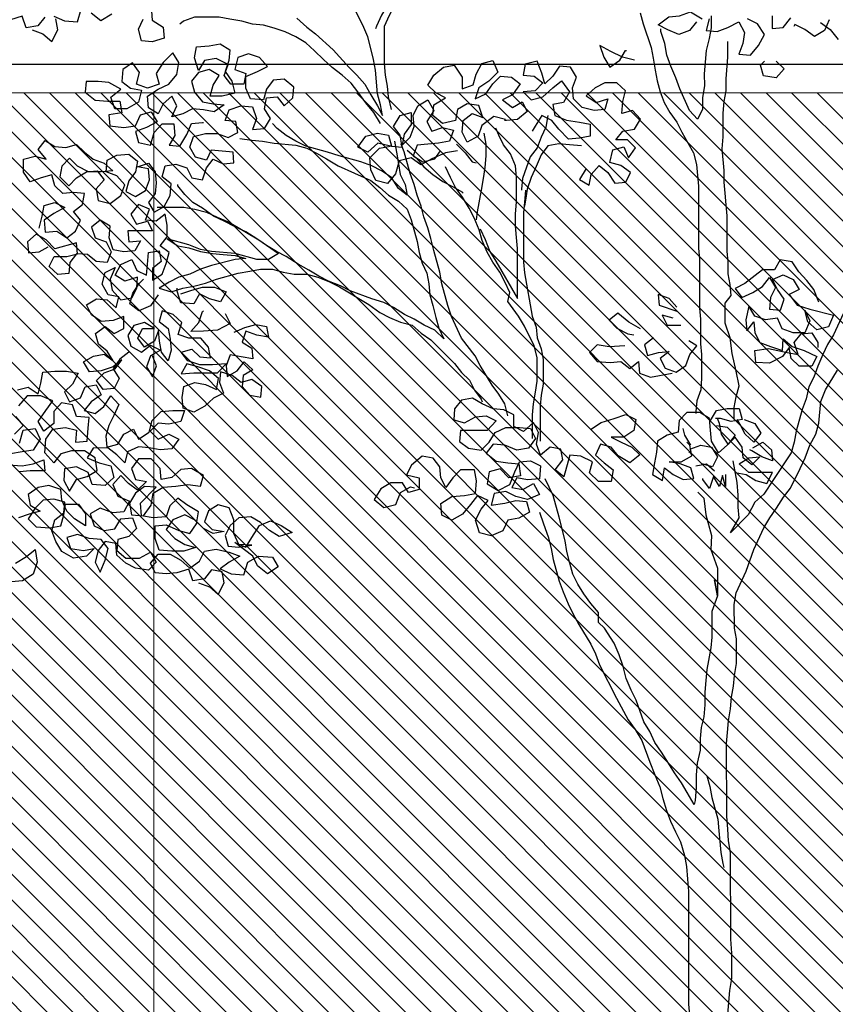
# Model space of a CAD drawing. Header units: centimetres. Extents: x 100159 to 737697, y -50084 to 234864.
# Tile 40 of 165: x 403043 to 403186, y -20951 to -20779. Entities that reach past the tile are written whole.
import ezdxf

# ---------------------------------------------------------------- set-up
doc = ezdxf.new("R2010")
doc.units = ezdxf.units.CM
doc.layers.get('0').update_dxf_attribs({"lineweight": 5})
for name, color, linetype, lineweight in [('DDL- MENUISERIE EXT', 251, 'Continuous', 5), ('DDL- MENUISERIES EXT', 8, 'Continuous', 5), ('DDL-HACHURES', 252, 'Continuous', 13)]:
    doc.layers.add(name, color=color, linetype=linetype, lineweight=lineweight)
doc.layers.add('DDL- PAYSAGE', color=63, linetype='Continuous')
doc.layers.add('DDL-TRAIT-FIN', color=8, linetype='Continuous')

# ---------------------------------------------------------------- blocks, each defined once
blk = doc.blocks.new('fenetre self')
at = {"layer": 'DDL- MENUISERIE EXT'}
blk.add_line((486.76, 308.06), (486.76, 5), dxfattribs=at)
for points in [[(0, 313.06), (649.01, 313.06), (649.01, 0), (0, 0)], [(5, 308.06), (644.01, 308.06), (644.01, 5), (5, 5)]]:
    blk.add_lwpolyline(points, close=True, dxfattribs=at)
blk = doc.blocks.new('A$C640D435A')
for points in [[(3243.8, 3862.3), (3241.8, 3833.4), (3219.1, 3819), (3217, 3796.4), (3241.7, 3788.1), (3264.4, 3790.2), (3270.6, 3814.9), (3260.3, 3835.5)], [(3493.1, 3813.5), (3470.4, 3805.3), (3451.9, 3788.9), (3439.5, 3813.6), (3443.7, 3836.2)], [(3466.3, 3840.3), (3480.7, 3821.8), (3505.4, 3817.6), (3513.7, 3842.3), (3538.4, 3834.1), (3561, 3832), (3583.7, 3834), (3594, 3854.6)], [(3447.8, 3842.4), (3425.1, 3832.1), (3398.3, 3830.1), (3390.1, 3856.9)], [(3326.3, 3846.6), (3348.9, 3832.2), (3369.5, 3848.7)], [(2076.2, 3836.6), (2082.3, 3811.8), (2059.7, 3809.8), (2037, 3818.1), (2014.4, 3830.4), (2002, 3807.8), (2006.1, 3785.1), (2014.3, 3762.5), (1989.6, 3760.4), (1973.1, 3781), (1960.8, 3803.7), (1975.2, 3826.3), (1995.9, 3836.6)], [(1944.4, 3842.8), (1944.3, 3816.1), (1921.7, 3818.2), (1905.2, 3838.8)], [(1824.9, 3834.7), (1835.2, 3812.1), (1855.8, 3799.7), (1876.4, 3814.1), (1897, 3824.4), (1899, 3820.2)], [(2708.5, 3971.9), (2712.6, 3926.6), (2718.7, 3903.9), (2733.1, 3885.4), (2749.6, 3864.8), (2761.9, 3844.2), (2772.2, 3821.5), (2774.3, 3815.3)], [(2939, 3837.8), (2918.4, 3819.3), (2899.9, 3804.9), (2862.8, 3772), (2829.8, 3735), (2813.3, 3718.5), (2796.8, 3700), (2784.4, 3677.3), (2770, 3654.7), (2759.7, 3634.1), (2763.8, 3656.8), (2770, 3679.4), (2774.2, 3728.8), (2778.3, 3751.5), (2784.5, 3774.1), (2790.7, 3798.8), (2801, 3823.5), (2821.7, 3864.7)], [(2220.3, 3848.8), (2214.1, 3826.1), (2197.6, 3776.7), (2193.5, 3754.1), (2189.3, 3729.4), (2185.2, 3706.7), (2179, 3684.1), (2170.7, 3661.4), (2158.4, 3640.8), (2143.9, 3620.3), (2133.6, 3599.7), (2121.2, 3577), (2108.9, 3556.4), (2102.7, 3531.7), (2098.5, 3486.4), (2098.4, 3356.7), (2096.3, 3334), (2096.2, 3231.1), (2094.1, 3208.4), (2094.1, 3156.9), (2092, 3134.3), (2092, 3084.9), (2094, 3060.2), (2102.2, 3037.5), (2104.2, 3014.8), (2104.2, 3010.7)], [(2741.2, 3646.5), (2747.4, 3673.2), (2749.4, 3695.9), (2753.6, 3718.5), (2755.7, 3743.3), (2755.7, 3821.5), (2745.5, 3844.2), (2733.1, 3866.8), (2718.7, 3895.7)], [(2072.1, 3842.7), (2072, 3818), (2076.1, 3795.4), (2082.3, 3770.6), (2086.4, 3721.2), (2086.3, 3696.5), (2090.4, 3671.8), (2090.4, 3647.1), (2100.7, 3626.5), (2117.2, 3645), (2137.8, 3690.3), (2146.1, 3712.9), (2156.4, 3737.6), (2164.6, 3760.3), (2168.8, 3785), (2177.1, 3809.7), (2177.1, 3815.9)], [(2102.9, 3830.3), (2117.3, 3811.8), (2140, 3803.5), (2162.6, 3813.8), (2183.2, 3824.1), (2160.6, 3840.6), (2138, 3842.7), (2115.3, 3850.9), (2094.7, 3838.6), (2090.6, 3836.5)], [(2763.8, 3617.6), (2778.2, 3640.3), (2794.7, 3660.8), (2811.2, 3683.5), (2825.7, 3702), (2844.2, 3718.5), (2864.8, 3734.9), (2883.4, 3751.4), (2901.9, 3769.9), (2920.5, 3786.4), (2941.1, 3798.7), (2963.7, 3809), (2986.4, 3817.2), (3009, 3823.3), (3031.7, 3825.4), (3054.4, 3831.5), (3079.1, 3835.6), (3101.7, 3839.7), (3153.2, 3839.7), (3175.9, 3831.4), (3184.1, 3825.2)], [(1843.5, 3828.5), (1822.8, 3814.1), (1806.4, 3793.6)], [(1795.5, 3221.1), (1816.1, 3175.7), (1828.4, 3155.1), (1838.7, 3134.5), (1849, 3109.8), (1857.2, 3087.1), (1867.5, 3066.5), (1873.6, 3041.8), (1881.8, 3019.2), (1894.2, 2973.8), (1898.3, 2951.2), (1904.4, 2928.5), (1941.4, 2872.9), (1941.4, 2872.9), (1962, 2842), (1980.5, 2825.5), (1994.9, 2798.7), (2031.9, 2761.6), (2013.4, 2792.5), (2015.5, 2815.2), (2015.5, 2839.9), (2017.6, 2866.6), (2025.9, 2911.9)], [(2023.9, 2998.4), (2023.9, 3023.2), (2019.8, 3045.8), (2013.7, 3068.5), (2019.9, 3099.4), (2028.2, 3136.4), (2032.3, 3169.4), (2042.6, 3200.2), (2042.7, 3241.4), (2030.3, 3257.9), (2032.4, 3280.6), (2036.6, 3303.2), (2036.6, 3327.9), (2038.7, 3350.6), (2038.7, 3424.7), (2040.8, 3447.4), (2042.9, 3472.1), (2045, 3494.7), (2045, 3519.4), (2049.1, 3564.7), (2047.1, 3589.5), (2047.2, 3638.9), (2045.1, 3663.6), (2041, 3686.2), (2041, 3711), (2037, 3756.3), (2037, 3789.2)], [(2232.6, 3749.9), (2257.3, 3756.1), (2282, 3768.4), (2304.7, 3780.7), (2296.4, 3756), (2284.1, 3735.5), (2263.5, 3749.9), (2251.2, 3770.5), (2249.1, 3770.5)], [(3478.2, 3398.7), (3472, 3423.4), (3467.9, 3446.1), (3445.3, 3452.3), (3424.7, 3442), (3447.3, 3429.6), (3467.9, 3415.2), (3465.8, 3390.5), (3441.1, 3392.5), (3420.5, 3378.1), (3402, 3392.6), (3391.7, 3415.2), (3406.1, 3433.8), (3387.6, 3448.2), (3383.5, 3470.8), (3406.2, 3472.9), (3428.8, 3470.8), (3445.3, 3487.3), (3451.5, 3509.9), (3474.2, 3503.7), (3496.8, 3495.5), (3511.2, 3516), (3511.3, 3542.8), (3486.6, 3549), (3463.9, 3542.9), (3480.4, 3563.4), (3466, 3582), (3445.4, 3569.6), (3422.7, 3567.6), (3400.1, 3573.8), (3383.6, 3557.3), (3365.1, 3542.9), (3342.4, 3534.7), (3323.8, 3518.3), (3348.6, 3516.2), (3375.3, 3516.2), (3398, 3528.5), (3414.5, 3545), (3430.9, 3528.5), (3435, 3505.8), (3416.5, 3487.3), (3400, 3503.8), (3379.4, 3516.2), (3356.8, 3518.2), (3342.4, 3499.7), (3358.8, 3481.2), (3354.7, 3456.5), (3330, 3450.3), (3307.3, 3466.8), (3299.1, 3489.5), (3315.6, 3508), (3338.3, 3516.2), (3336.2, 3540.9), (3315.6, 3551.2), (3290.9, 3553.3), (3272.4, 3538.9), (3276.5, 3516.3), (3290.9, 3497.7), (3297, 3475), (3276.4, 3464.8), (3255.9, 3477.1), (3247.6, 3499.8), (3249.7, 3522.5), (3272.4, 3526.6), (3249.7, 3534.8), (3235.3, 3516.3), (3233.2, 3493.6), (3235.3, 3471), (3249.6, 3452.4), (3237.3, 3431.9), (3216.7, 3444.2), (3204.4, 3466.9), (3202.3, 3491.6), (3220.9, 3506), (3214.7, 3528.7), (3192.1, 3532.8), (3169.4, 3524.6), (3159.1, 3504), (3136.4, 3499.9), (3128.2, 3524.6), (3113.8, 3543.2), (3093.2, 3532.9), (3070.6, 3535), (3072.6, 3557.6), (3118, 3561.7), (3128.2, 3541.1), (3150.9, 3547.3), (3163.3, 3567.8), (3155, 3590.5), (3130.3, 3596.7), (3105.6, 3596.7), (3083, 3588.5), (3062.4, 3598.8), (3066.5, 3621.5), (3089.2, 3623.5), (3081, 3646.2), (3056.3, 3654.4), (3031.5, 3652.4), (3023.3, 3627.7), (3031.5, 3605), (3006.8, 3607.1), (2994.4, 3627.7), (3006.8, 3648.3), (3002.7, 3671), (2980.1, 3673), (2965.6, 3654.5), (2947.1, 3671), (2945.1, 3693.7), (2965.7, 3710.1), (2988.3, 3708), (3002.7, 3689.5), (3008.9, 3666.8), (3035.7, 3668.9), (3046, 3691.5), (3046, 3716.2), (3021.3, 3726.5), (3000.7, 3736.9), (3017.2, 3755.4), (3039.9, 3763.6), (3062.5, 3755.3), (3068.7, 3730.6), (3046, 3722.4), (3050.1, 3699.7), (3076.9, 3699.7), (3091.3, 3718.2), (3083.1, 3740.9), (3107.8, 3753.2), (3132.5, 3749.1), (3144.9, 3728.5), (3153.1, 3755.2), (3149, 3777.9), (3122.3, 3780), (3099.6, 3784.1), (3079, 3771.8), (3081.1, 3749.1), (3089.3, 3726.5), (3074.8, 3705.9), (3068.6, 3681.2), (3095.4, 3675), (3120.1, 3675), (3114, 3697.6), (3101.6, 3718.2), (3122.2, 3730.6), (3144.9, 3724.4), (3159.3, 3705.8), (3153.1, 3683.2), (3136.6, 3662.6), (3113.9, 3658.5), (3091.3, 3656.5), (3111.8, 3642), (3134.5, 3646.1), (3157.2, 3648.2), (3177.7, 3637.8), (3200.4, 3631.6), (3190.1, 3654.3), (3200.4, 3674.9), (3218.9, 3658.4), (3229.2, 3637.8), (3249.8, 3650.1), (3251.9, 3674.8), (3229.3, 3689.3), (3206.6, 3699.6), (3190.2, 3720.2), (3186.1, 3744.9), (3198.5, 3765.5), (3219, 3744.9), (3233.4, 3722.2), (3227.2, 3699.6), (3251.9, 3691.3), (3274.6, 3699.5), (3268.4, 3724.3), (3282.9, 3744.8), (3303.4, 3730.4), (3305.5, 3705.7), (3286.9, 3691.3), (3264.3, 3687.2), (3270.4, 3662.5), (3295.1, 3648), (3319.8, 3648), (3328.1, 3672.7), (3307.5, 3689.2), (3332.3, 3703.6), (3354.9, 3705.6), (3379.6, 3705.6), (3381.7, 3683), (3361.1, 3666.5), (3334.3, 3664.5), (3309.6, 3664.5), (3305.4, 3639.8), (3332.2, 3635.6), (3330.1, 3613), (3301.3, 3608.9), (3276.6, 3613), (3266.3, 3635.7), (3243.6, 3641.9), (3231.3, 3621.3), (3253.9, 3608.9), (3276.6, 3600.7), (3270.4, 3578), (3245.6, 3571.9), (3237.4, 3598.7), (3221, 3617.2), (3196.3, 3617.2), (3194.2, 3592.5), (3206.5, 3571.9), (3183.9, 3569.9), (3169.5, 3594.6), (3159.2, 3617.3), (3136.5, 3619.3), (3134.5, 3619.3)], [(2502.3, 3626.1), (2527, 3632.3), (2551.7, 3613.7), (2559.9, 3591), (2582.5, 3578.7), (2592.8, 3599.3), (2590.8, 3624), (2572.3, 3638.4), (2549.6, 3630.2), (2557.9, 3654.9), (2582.6, 3659), (2603.2, 3646.6), (2607.3, 3624), (2634.1, 3617.7), (2654.7, 3634.2), (2652.6, 3656.9), (2627.9, 3671.3), (2648.5, 3681.6), (2665, 3698), (2652.7, 3718.6), (2632.1, 3735.1), (2609.5, 3739.3), (2593, 3714.6), (2592.9, 3689.9), (2570.3, 3698.1), (2564.1, 3720.8), (2551.8, 3743.4), (2529.1, 3749.6), (2518.8, 3724.9), (2537.3, 3706.4), (2557.9, 3692), (2566.1, 3669.3), (2543.5, 3679.6), (2529.1, 3700.2), (2512.6, 3716.7), (2490, 3714.7), (2471.4, 3700.3), (2487.9, 3677.6), (2508.5, 3667.3), (2487.9, 3650.8), (2467.3, 3663.2), (2457, 3642.6), (2477.5, 3626.1), (2500.2, 3624), (2504.3, 3624)], [(1936, 3748.1), (1919.6, 3731.7), (1936, 3713.1), (1962.8, 3717.2), (1969, 3739.9), (1960.8, 3748.1)], [(2333.3, 3523.3), (2347.7, 3500.6), (2327.1, 3488.3), (2323, 3510.9), (2306.5, 3529.5), (2288, 3515.1), (2273.5, 3492.5), (2250.9, 3494.5), (2240.6, 3515.1), (2261.2, 3529.5), (2283.9, 3535.7), (2277.7, 3562.5), (2255.1, 3568.7), (2244.8, 3546), (2230.4, 3566.6), (2246.9, 3583.1), (2271.6, 3583.1), (2257.2, 3601.6), (2232.5, 3605.8), (2220.1, 3626.4), (2236.6, 3644.9), (2259.3, 3638.7), (2257.2, 3663.4), (2251.1, 3686.1), (2269.6, 3702.5), (2294.3, 3702.5), (2314.9, 3692.2), (2333.4, 3675.7), (2312.8, 3661.3), (2288.1, 3669.5), (2294.3, 3646.9), (2316.9, 3644.8), (2341.7, 3651), (2360.2, 3669.5), (2362.3, 3692.1), (2354.1, 3714.8), (2366.4, 3735.4), (2389.1, 3737.4), (2403.5, 3716.8), (2420, 3700.3), (2426.2, 3723), (2436.5, 3747.7), (2461.2, 3741.5), (2465.3, 3718.8), (2442.6, 3716.8), (2424.1, 3702.4), (2440.5, 3685.9), (2465.2, 3683.8), (2448.8, 3667.3), (2424, 3673.5), (2403.5, 3692.1), (2385, 3706.5), (2368.5, 3683.9), (2380.8, 3661.2), (2403.4, 3657.1), (2399.3, 3634.4), (2374.6, 3624.2), (2347.8, 3620.1), (2325.1, 3616), (2325.1, 3591.3), (2347.8, 3587.1), (2370.4, 3585), (2391, 3605.6), (2405.5, 3624.1), (2426.1, 3634.4), (2440.5, 3611.7), (2446.6, 3601.4)], [(2603.1, 3560.1), (2627.8, 3556), (2656.6, 3543.6), (2679.3, 3531.2), (2699.9, 3545.6), (2724.6, 3539.4), (2732.8, 3512.6), (2749.3, 3492), (2774, 3498.2), (2784.3, 3520.8), (2786.4, 3545.5), (2765.8, 3566.1), (2743.2, 3570.3), (2769.9, 3576.4), (2790.5, 3557.9), (2811.1, 3568.2), (2794.7, 3590.8), (2770, 3597), (2747.3, 3592.9), (2741.1, 3570.3), (2718.4, 3568.2), (2722.6, 3593), (2737, 3611.5), (2722.6, 3634.1), (2700, 3640.3), (2700, 3615.6), (2714.3, 3595), (2718.4, 3572.4), (2702, 3588.9), (2693.8, 3611.5), (2695.8, 3634.2), (2685.6, 3654.8), (2665, 3667.1), (2652.6, 3644.5), (2667, 3621.8), (2656.7, 3601.3), (2634, 3609.5), (2611.4, 3603.4), (2619.6, 3580.7), (2642.3, 3576.6), (2687.6, 3572.4), (2695.8, 3549.7), (2675.2, 3537.4), (2650.5, 3543.6), (2638.1, 3560.1)], [(2413.7, 3634.4), (2417.8, 3609.7), (2428.1, 3589.1), (2436.3, 3566.4), (2450.7, 3547.9), (2467.1, 3502.6), (2469.2, 3479.9), (2469.2, 3477.9)], [(2555.6, 3397.5), (2545.3, 3374.8), (2535, 3350.1), (2522.6, 3329.5), (2477.2, 3251.3), (2477.3, 3306.9), (2477.3, 3356.4), (2479.4, 3379), (2481.5, 3403.7), (2481.5, 3428.4), (2479.4, 3453.1), (2479.5, 3504.6), (2481.6, 3529.3), (2491.9, 3554), (2506.3, 3572.6), (2516.6, 3593.1), (2522.8, 3607.6)], [(2734.9, 3580.6), (2730.8, 3557.9), (2726.6, 3533.2), (2722.5, 3510.6), (2712.2, 3490), (2708.1, 3467.3), (2726.6, 3481.7), (2741, 3504.4), (2761.6, 3518.8), (2782.2, 3529.1), (2804.9, 3537.3), (2850.2, 3549.6), (2874.9, 3557.8), (2920.3, 3570.1), (2940.9, 3580.4), (2961.5, 3592.7), (2980, 3607.1), (2990.3, 3617.4)], [(2547.5, 3597.2), (2543.4, 3574.6), (2543.4, 3549.9), (2545.4, 3525.2), (2549.5, 3502.5), (2553.6, 3477.8), (2561.8, 3432.5), (2563.8, 3416)], [(3058.3, 3586.5), (3033.5, 3582.4), (3010.9, 3580.3), (2986.2, 3576.2), (2940.9, 3572.2), (2918.2, 3566), (2897.6, 3555.7), (2877, 3543.4), (2852.3, 3529), (2784.3, 3498.2), (2765.7, 3483.8), (2747.2, 3467.3), (2726.6, 3455), (2708, 3438.5), (2699.8, 3415.9), (2687.4, 3370.6), (2683.2, 3347.9), (2677, 3325.3), (2666.7, 3304.7), (2662.6, 3282), (2660.5, 3259.4), (2654.3, 3236.7), (2648.1, 3212), (2641.9, 3189.4), (2631.6, 3166.8), (2650.1, 3185.3), (2672.8, 3195.5), (2693.4, 3207.9), (2714, 3218.2), (2736.7, 3232.6), (2757.3, 3242.8), (2782, 3251), (2827.3, 3267.5), (2847.9, 3277.8), (2872.6, 3288), (2893.2, 3298.3), (2913.8, 3310.6), (2936.5, 3323), (2961.2, 3339.4), (2981.8, 3349.7), (3002.4, 3362), (3023.1, 3376.4), (3045.7, 3390.8), (3068.4, 3401.1), (3091, 3413.5), (3113.7, 3423.7), (3136.4, 3440.2), (3157, 3452.5), (3173.5, 3469), (3187.9, 3487.5), (3187.9, 3489.6)], [(2343.6, 3570.6), (2368.4, 3572.7), (2391, 3574.7), (2413.7, 3570.6), (2428.1, 3552), (2438.3, 3527.3), (2448.6, 3504.7), (2456.8, 3479.9), (2460.9, 3457.3), (2463, 3444.9)], [(2497.6, 3006.2), (2503.8, 3030.9), (2516.2, 3051.5), (2530.6, 3070.1), (2555.3, 3111.2), (2565.6, 3131.8), (2594.5, 3168.8), (2615.1, 3214.1), (2623.4, 3236.8), (2635.8, 3282.1), (2639.9, 3306.8), (2652.3, 3352.1), (2658.5, 3376.8), (2664.7, 3399.4), (2673, 3422.1), (2679.2, 3444.7), (2687.5, 3467.4), (2693.7, 3490), (2701.9, 3512.7), (2714.3, 3558), (2720.5, 3574.4)], [(2605.2, 3574.5), (2586.6, 3556), (2572.2, 3537.5), (2564, 3535.4)], [(2708.1, 3562.1), (2689.6, 3545.6), (2673.1, 3527.1), (2654.5, 3510.6), (2633.9, 3496.2), (2613.3, 3486), (2592.7, 3473.6), (2592.7, 3471.6)], [(2446, 2958.9), (2446.1, 3008.3), (2444.1, 3031), (2440, 3055.7), (2435.9, 3078.4), (2435.9, 3127.8), (2442.1, 3152.5), (2462.7, 3193.7), (2475.1, 3214.3), (2497.8, 3245.1), (2493.7, 3263.7), (2504, 3286.3), (2514.3, 3306.9), (2528.8, 3327.5), (2541.1, 3348.1), (2551.5, 3372.8), (2557.7, 3395.4), (2568, 3420.1), (2578.3, 3440.7), (2592.7, 3463.3), (2607.2, 3483.9), (2617.5, 3504.5), (2627.8, 3527.1)], [(2037.2, 1754.6), (2033.1, 1804), (2029, 1828.7), (2029.1, 1882.3), (2031.2, 1911.1), (2031.3, 2092.3), (2035.5, 2117), (2037.5, 2141.7), (2039.6, 2168.5), (2039.8, 2320.9), (2037.7, 2343.5), (2035.7, 2368.3), (2031.6, 2393), (2029.6, 2417.7), (2025.5, 2440.4), (2023.4, 2463), (2019.3, 2487.7), (2019.4, 2539.2), (2023.5, 2561.9), (2023.6, 2611.3), (2019.5, 2636), (1998.9, 2681.3), (1982.5, 2726.6), (1961.9, 2772), (1949.6, 2792.6), (1935.2, 2813.2), (1920.8, 2835.8), (1906.4, 2854.4), (1885.8, 2895.6), (1875.6, 2918.3), (1865.3, 2945), (1853, 2967.7), (1846.8, 2990.4), (1842.7, 3035.7), (1832.5, 3060.4), (1807.8, 3101.6)], [(2460.9, 3477.9), (2463, 3453.2), (2465, 3430.5), (2464.9, 3327.5), (2462.8, 3304.9), (2446.3, 3214.3), (2438, 3191.6), (2435.9, 3169), (2427.7, 3146.3), (2423.5, 3123.7), (2423.5, 3072.2), (2427.6, 3049.6), (2429.6, 3026.9), (2429.6, 2952.8)], [(3231.1, 3442.2), (3175.5, 3442.2), (3152.8, 3438.1), (3128.1, 3432), (3105.5, 3421.7), (3080.7, 3411.4), (3018.9, 3374.4), (2977.7, 3345.6), (2998.3, 3333.2), (3023, 3333.2), (3068.3, 3345.5), (3117.8, 3349.6), (3140.4, 3353.7), (3165.1, 3364), (3210.5, 3376.3), (3187.8, 3361.9), (3165.1, 3357.8), (3140.4, 3349.6), (3115.7, 3345.5), (3093, 3343.4), (3068.3, 3341.4), (3045.7, 3335.2), (3068.3, 3333.2), (3117.7, 3320.8), (3140.4, 3312.5), (3163, 3302.2), (3185.7, 3296), (3206.3, 3285.7), (3226.8, 3273.3), (3202.1, 3265.1), (3177.4, 3273.3), (3154.8, 3277.5), (3130.1, 3283.7), (3107.4, 3291.9), (3062.1, 3304.3), (3037.4, 3308.5), (3014.8, 3312.6), (2990, 3312.6), (2967.4, 3306.5), (2944.7, 3302.4), (2918, 3302.4), (2895.3, 3296.2), (2870.6, 3286), (2850, 3275.7), (2788.2, 3238.7), (2765.5, 3222.2), (2744.9, 3212), (2722.2, 3201.7), (2697.5, 3195.5), (2679, 3179.1), (2658.4, 3164.7), (2608.9, 3115.3), (2594.4, 3096.8), (2578, 3080.3), (2567.6, 3059.7), (2553.2, 3041.2), (2551.1, 3035)], [(3290.6, 3139.4), (3309.1, 3124.9), (3323.5, 3104.3), (3311.1, 3083.8), (3321.4, 3063.2), (3344, 3061.1), (3358.5, 3079.6), (3342, 3096.1), (3319.3, 3104.3), (3305, 3122.9), (3323.5, 3108.5), (3348.2, 3100.2), (3372.9, 3098.1), (3385.3, 3118.7), (3364.7, 3131.1), (3342, 3135.2), (3323.5, 3120.8), (3335.9, 3141.4), (3354.4, 3155.8), (3360.6, 3178.4), (3340, 3192.9), (3321.5, 3178.5), (3300.9, 3188.8), (3300.9, 3213.5), (3323.6, 3205.2), (3348.3, 3203.2), (3368.9, 3217.6), (3379.2, 3238.1), (3358.6, 3250.5), (3336, 3248.5), (3317.4, 3232), (3311.2, 3254.7), (3333.9, 3258.8), (3346.3, 3281.4), (3340.1, 3306.1), (3319.5, 3316.5), (3329.8, 3291.7), (3325.7, 3269.1), (3307.1, 3248.5), (3284.5, 3252.6), (3274.2, 3273.2), (3272.2, 3295.9), (3298.9, 3287.6), (3319.5, 3300), (3307.2, 3322.6), (3284.5, 3333), (3274.2, 3310.3), (3253.6, 3300), (3251.6, 3322.7), (3249.6, 3347.4), (3226.9, 3351.5), (3222.8, 3328.9), (3241.3, 3314.5), (3241.3, 3289.8), (3220.7, 3302.1), (3212.5, 3324.8), (3206.3, 3347.4), (3224.9, 3361.8), (3210.5, 3380.4), (3210.5, 3405.1), (3214.6, 3427.8), (3233.1, 3413.3), (3255.8, 3415.4), (3247.6, 3438), (3270.2, 3448.3), (3286.7, 3427.7), (3274.3, 3407.1), (3251.7, 3413.3), (3241.4, 3392.7), (3292.8, 3392.7), (3290.8, 3370), (3266.1, 3372.1), (3278.4, 3351.5), (3301, 3349.4), (3323.7, 3353.5), (3332, 3378.2), (3329.9, 3402.9), (3350.5, 3415.3), (3369, 3400.8), (3360.8, 3378.2), (3338.1, 3370), (3327.8, 3349.4), (3336, 3326.7), (3358.7, 3328.8), (3377.2, 3343.2), (3399.9, 3345.2), (3414.3, 3326.7), (3416.3, 3304), (3439, 3301.9), (3457.5, 3318.4), (3447.2, 3339), (3420.5, 3339), (3397.8, 3345.2), (3399.9, 3367.9), (3445.2, 3355.5), (3463.8, 3374), (3484.4, 3386.3), (3502.9, 3369.8), (3500.8, 3347.2), (3478.1, 3349.3), (3459.6, 3359.6)], [(1847, 3243.7), (1857.4, 3270.4), (1871.8, 3288.9), (1888.3, 3307.5), (1902.7, 3328), (1927.4, 3332.1), (1939.8, 3311.5), (1964.5, 3311.5), (2001.5, 3282.7), (2022.1, 3272.3), (2007.7, 3253.8), (1985, 3264.1), (1964.4, 3276.5), (1950, 3295.1), (1937.7, 3274.5), (1948, 3253.9), (1950, 3229.2), (1927.3, 3227.1), (1919.1, 3249.8), (1933.6, 3270.4), (1943.9, 3290.9), (1921.2, 3301.3), (1900.6, 3291), (1888.2, 3270.4), (1908.8, 3260.1), (1892.3, 3237.4), (1865.6, 3229.2), (1816.1, 3216.9), (1826.4, 3192.2), (1851.1, 3186), (1869.6, 3202.5), (1875.9, 3227.2), (1865.5, 3204.5), (1875.8, 3179.8), (1900.5, 3179.8), (1923.2, 3188), (1933.5, 3210.6), (1958.2, 3206.5), (1980.9, 3214.7), (1993.2, 3235.3), (1999.4, 3206.5), (1997.3, 3183.8), (1982.9, 3202.4), (1980.8, 3179.7), (1970.5, 3159.1), (1947.9, 3150.9), (1923.1, 3142.7), (1921.1, 3167.4), (1902.6, 3150.9), (1877.8, 3142.7), (1851, 3130.4), (1861.3, 3109.8), (1888.1, 3109.8), (1904.6, 3126.2), (1908.7, 3148.9), (1923.1, 3130.3), (1949.9, 3115.9), (1978.7, 3117.9), (1980.8, 3142.6), (1952, 3146.8), (1912.8, 3138.6), (1890.2, 3134.5), (1898.4, 3159.2), (1884, 3177.7), (1861.4, 3179.8), (1849, 3159.2), (1849, 3148.9)], [(3181.5, 3261), (3158.9, 3269.2), (3136.2, 3275.4), (3111.5, 3275.5), (3086.8, 3265.2), (3099.1, 3244.6), (3121.8, 3250.7), (3142.4, 3261), (3154.7, 3240.4), (3181.5, 3242.4), (3189.8, 3267.1), (3189.8, 3273.3)], [(3228.9, 3258.9), (3245.3, 3236.2), (3270, 3225.9), (3288.6, 3240.3), (3282.4, 3262.9), (3268, 3283.6), (3259.8, 3291.8)], [(2143.6, 3233.1), (2160.1, 3251.6), (2182.7, 3259.8), (2180.6, 3237.2), (2143.6, 3224.9)], [(2151.8, 3210.4), (2174.4, 3216.6), (2164.1, 3196), (2135.3, 3196)], [(2219.7, 3187.7), (2244.5, 3202.1), (2267.1, 3220.6), (2285.6, 3206.2), (2269.2, 3189.7), (2246.5, 3177.4), (2234.1, 3175.4)], [(3070.2, 3180.8), (3047.6, 3191.1), (3024.9, 3197.3), (3002.3, 3193.2), (2998.1, 3170.5), (3022.9, 3174.6), (3045.5, 3182.8), (3053.7, 3160.2), (3033.1, 3147.8), (3031.1, 3125.2), (3055.8, 3129.3), (3078.4, 3133.4), (3086.6, 3110.7), (3084.6, 3088.1), (3064, 3100.5), (3049.6, 3119), (3031, 3102.5), (3051.6, 3090.2), (3053.7, 3067.5), (3037.2, 3049), (3014.5, 3044.9), (3012.5, 3067.6), (3033.1, 3081.9), (3055.7, 3075.8), (3074.3, 3090.1), (3099, 3098.4), (3101, 3075.7), (3092.8, 3053.1), (3113.4, 3042.7), (3131.9, 3026.3), (3154.5, 3013.9), (3177.2, 3022.1), (3179.3, 3044.7), (3175.2, 3067.4), (3152.5, 3075.7), (3129.9, 3071.6), (3107.2, 3061.3), (3103.1, 3083.9), (3121.6, 3100.4), (3146.4, 3108.6), (3169, 3114.8), (3181.4, 3094.2), (3154.6, 3096.3), (3105.2, 3096.3), (3086.7, 3114.8), (3115.5, 3112.8), (3142.3, 3112.7), (3167, 3121), (3181.4, 3139.5), (3158.8, 3145.7), (3142.3, 3129.2), (3119.6, 3127.2), (3123.8, 3149.8), (3140.2, 3168.3), (3165, 3168.3), (3187.6, 3176.5), (3179.4, 3201.3), (3198, 3217.7), (3220.6, 3225.9), (3226.8, 3203.3), (3208.2, 3188.9), (3204.1, 3166.2), (3202, 3143.6), (3208.2, 3120.9), (3222.6, 3139.4), (3226.7, 3162.1), (3228.8, 3184.7), (3237, 3162.1), (3257.6, 3149.7), (3272, 3168.2), (3261.8, 3188.8), (3237.1, 3188.8), (3257.7, 3201.2), (3280.3, 3195), (3292.6, 3174.4), (3286.4, 3151.7), (3263.8, 3139.4), (3245.3, 3153.8), (3224.7, 3143.6), (3245.2, 3131.2), (3253.5, 3108.5), (3241.1, 3087.9), (3232.9, 3110.6), (3241.1, 3131.2)], [(3088.8, 3219.9), (3078.5, 3199.3), (3105.2, 3184.9), (3134.1, 3182.8), (3160.9, 3182.7), (3144.4, 3201.3), (3136.2, 3224), (3134.1, 3226)], [(2192.9, 3169.2), (2211.5, 3154.8), (2205.3, 3132.1), (2182.6, 3138.3), (2160, 3140.4), (2178.5, 3126), (2168.2, 3105.4), (2145.5, 3097.2), (2124.9, 3111.6), (2116.7, 3134.3), (2102.3, 3152.8), (2118.8, 3163.1)], [(2252.6, 3152.7), (2285.6, 3150.6), (2310.3, 3154.7), (2326.8, 3138.2), (2310.3, 3119.7), (2283.5, 3117.6), (2260.9, 3119.7), (2242.3, 3105.3), (2223.8, 3119.8), (2221.7, 3095), (2199, 3086.8), (2153.7, 3095.1)], [(3144.6, 2656.8), (3121.9, 2648.6), (3103.4, 2632.1), (3091.1, 2656.9), (3095.2, 2679.5), (3117.9, 2683.6), (3132.3, 2665.1), (3157, 2660.9), (3165.2, 2685.6), (3189.9, 2677.4), (3212.6, 2675.3), (3235.2, 2677.3), (3245.6, 2697.9), (3229.1, 2716.5), (3204.4, 2716.5), (3181.7, 2704.1), (3163.2, 2687.7), (3142.6, 2702.1), (3132.3, 2722.7), (3107.6, 2726.9), (3080.8, 2720.7), (3058.2, 2712.5), (3080.8, 2700.1), (3099.3, 2685.7), (3076.7, 2675.4), (3049.9, 2673.4), (3041.7, 2700.2), (3019, 2712.5), (2990.2, 2710.5), (2977.8, 2689.9), (3000.5, 2675.5), (3021.1, 2691.9), (3031.4, 2712.5), (3068.5, 2741.3), (3045.8, 2731), (3033.5, 2751.6), (3017, 2776.4), (2994.4, 2786.7), (2971.7, 2776.4), (2949.1, 2762), (2975.8, 2753.8), (2996.4, 2766.1), (3015, 2782.6), (3035.6, 2794.9), (3060.3, 2792.8), (3078.8, 2776.3), (3089.1, 2755.7), (3082.9, 2733.1), (3060.2, 2731), (3033.5, 2735.2), (3060.2, 2737.2), (3070.6, 2759.9), (3070.6, 2788.7), (3080.9, 2813.4), (3103.6, 2819.5), (3124.2, 2807.2), (3132.4, 2784.5), (3115.9, 2768), (3091.2, 2764), (3113.8, 2759.8), (3134.4, 2770.1), (3153, 2788.6), (3173.6, 2798.9), (3198.3, 2788.6), (3212.7, 2768), (3194.1, 2749.4), (3173.5, 2737.1), (3150.9, 2730.9), (3175.6, 2722.7), (3200.3, 2722.7), (3227, 2724.7), (3235.3, 2749.4), (3235.3, 2776.2), (3212.7, 2778.3), (3185.9, 2765.9), (3163.2, 2759.8), (3148.8, 2780.4), (3144.7, 2805.1), (3169.5, 2819.5), (3188, 2833.9), (3204.5, 2817.4), (3212.7, 2794.7), (3239.5, 2792.6), (3264.2, 2796.7), (3266.3, 2823.5), (3233.3, 2856.5), (3258.1, 2858.5), (3276.6, 2844.1), (3288.9, 2823.5), (3284.8, 2798.8), (3260.1, 2796.7), (3243.6, 2819.4), (3239.5, 2844.1), (3218.9, 2856.5), (3192.2, 2858.6), (3167.4, 2862.7), (3140.7, 2858.6), (3134.5, 2881.3), (3159.2, 2895.7), (3181.9, 2893.6), (3200.4, 2877.1), (3223.1, 2873), (3225.1, 2895.6), (3243.7, 2916.2), (3270.5, 2916.2), (3284.9, 2895.6), (3276.6, 2872.9), (3253.9, 2868.8), (3272.5, 2850.3), (3291, 2864.7), (3307.5, 2881.1), (3324, 2862.6), (3313.6, 2837.9), (3288.9, 2827.6), (3301.3, 2804.9), (3323.9, 2802.9), (3350.7, 2813.1), (3371.3, 2800.8), (3363, 2776.1), (3342.4, 2765.8), (3319.8, 2769.9), (3307.4, 2790.5), (3282.7, 2792.6), (3274.5, 2770), (3290.9, 2753.5), (3313.6, 2747.3), (3315.6, 2724.6), (3297, 2708.2), (3268.2, 2708.2), (3245.6, 2720.6), (3233.2, 2700), (3249.7, 2683.5), (3276.4, 2687.6), (3297, 2697.9), (3315.6, 2714.3), (3317.7, 2739), (3340.3, 2743.1), (3354.7, 2724.6), (3360.9, 2699.9), (3350.6, 2679.3), (3340.3, 2704), (3334.1, 2728.7), (3348.6, 2747.2), (3373.3, 2749.3), (3398, 2757.5), (3420.6, 2751.3), (3412.4, 2728.6), (3385.6, 2724.6), (3363, 2728.7), (3379.4, 2712.2), (3406.2, 2708.1), (3430.9, 2722.5), (3443.3, 2743), (3451.6, 2765.7), (3445.4, 2788.3), (3426.9, 2802.8), (3424.8, 2825.4), (3447.5, 2831.6), (3470.1, 2829.5), (3486.6, 2813), (3501, 2790.3), (3484.5, 2773.9), (3455.7, 2771.9), (3433, 2776), (3426.9, 2798.7), (3422.8, 2821.3), (3396, 2821.3), (3381.6, 2800.8), (3381.5, 2776), (3404.2, 2790.4), (3420.7, 2806.9), (3431, 2829.5), (3433.1, 2852.2), (3457.8, 2860.4), (3480.5, 2856.3), (3501, 2841.8), (3496.9, 2819.2), (3476.3, 2806.8), (3498.9, 2800.6), (3521.6, 2792.4)], [(3527.7, 2697.7), (3505, 2712.1), (3486.5, 2726.5), (3482.4, 2699.8), (3490.6, 2675), (3513.2, 2660.6), (3535.9, 2658.5)], [(3523.9, 3060.1), (3501.3, 3066.3), (3480.6, 3051.9), (3474.5, 3074.6), (3470.4, 3097.2), (3445.7, 3099.3), (3421, 3099.3), (3396.3, 3095.2), (3408.6, 3072.6), (3425, 3056.1), (3414.7, 3035.5), (3392.1, 3043.8), (3381.8, 3066.4), (3359.2, 3070.6), (3348.8, 3050), (3369.4, 3035.5), (3383.8, 3017), (3361.2, 3010.8), (3342.6, 3025.3), (3328.2, 3047.9), (3311.8, 3029.4), (3322, 3006.7), (3332.3, 2986.1), (3338.5, 2963.5), (3336.4, 2940.8), (3313.7, 2947), (3301.4, 2967.6), (3280.8, 2978), (3270.5, 2957.4), (3247.9, 2971.8), (3241.7, 2996.5), (3223.2, 3015.1), (3198.5, 3017.2), (3173.8, 3017.2), (3182, 2994.5), (3206.7, 2988.3), (3229.3, 2990.4), (3245.8, 2973.9), (3229.3, 2957.4), (3206.7, 2967.7), (3186.1, 2957.4), (3200.5, 2936.8), (3225.2, 2934.8), (3247.8, 2938.9), (3270.5, 2940.9), (3293.1, 2930.6), (3299.3, 2907.9), (3315.8, 2924.4), (3334.3, 2938.8), (3365.2, 2938.7), (3377.6, 2918.1), (3352.8, 2907.9), (3328.1, 2901.7), (3321.9, 2877), (3340.4, 2860.5), (3367.2, 2862.5), (3375.5, 2887.3), (3400.2, 2899.6), (3424.9, 2895.4), (3426.9, 2870.7), (3414.6, 2848.1), (3400.2, 2872.8), (3377.5, 2879), (3356.9, 2891.4), (3361.1, 2918.2), (3383.7, 2932.6), (3410.5, 2932.5), (3433.2, 2926.3), (3447.6, 2907.8), (3466.1, 2928.4), (3464.1, 2957.2), (3449.7, 2977.8), (3422.9, 2981.9), (3400.3, 2975.8), (3402.3, 2951.1), (3377.6, 2953.2), (3375.6, 2979.9), (3373.5, 3002.6), (3400.3, 3004.6), (3408.5, 3029.3), (3431.2, 3033.4), (3447.7, 3014.9), (3447.6, 2990.2), (3468.2, 2973.7), (3480.6, 2994.2), (3464.1, 3016.9), (3449.7, 3037.5), (3474.5, 3047.8), (3503.3, 3047.8), (3521.8, 3027.2)], [(3528, 3004.5), (3511.5, 2986), (3530, 2967.4)], [(3519.7, 2948.9), (3511.5, 2975.7), (3486.8, 2979.8), (3476.4, 2957.2), (3490.8, 2934.5), (3513.5, 2930.4), (3538.2, 2926.2)], [(3542.3, 2903.6), (3513.5, 2901.5), (3490.8, 2905.7), (3468.2, 2913.9), (3466.1, 2891.3), (3497, 2891.3), (3519.6, 2889.2)], [(2324.6, 2977.6), (2301.9, 2992), (2275.2, 3000.3), (2250.5, 3008.5), (2229.9, 2998.3), (2233.9, 2975.6), (2254.5, 2961.2), (2281.3, 2961.1), (2260.7, 2950.9), (2238, 2940.6), (2221.5, 2924.1), (2242.1, 2907.6), (2266.8, 2922), (2281.3, 2940.5), (2303.9, 2946.7), (2314.2, 2924), (2295.7, 2907.6), (2277.1, 2893.2), (2281.2, 2868.5), (2308, 2868.4), (2326.5, 2887), (2320.4, 2909.6), (2345.1, 2921.9), (2367.8, 2924), (2380.1, 2878.7), (2398.6, 2893.1), (2382.2, 2913.7), (2386.3, 2936.3), (2409, 2940.4), (2429.5, 2923.9), (2437.8, 2946.6), (2433.7, 2971.3), (2444, 2991.9), (2464.6, 2973.3), (2485.2, 2983.6), (2485.2, 3008.3), (2505.8, 3018.6), (2528.5, 3020.6), (2551.1, 3030.9), (2571.7, 3043.2), (2594.4, 3039.1), (2608.8, 3020.6), (2610.8, 2997.9), (2588.2, 2991.7), (2565.5, 3004.1), (2542.9, 3006.2), (2522.3, 2995.9), (2540.8, 2975.3), (2596.4, 2975.3), (2598.4, 2952.6), (2579.9, 2938.2), (2553.1, 2934.1), (2536.7, 2950.6), (2524.3, 2971.2), (2501.7, 2981.5), (2472.8, 2981.6), (2450.2, 2979.5), (2439.9, 2958.9), (2454.3, 2938.3), (2479, 2934.2), (2503.7, 2944.5), (2528.4, 2946.5), (2542.8, 2927.9), (2522.2, 2911.5), (2497.5, 2907.4), (2474.8, 2905.4), (2470.7, 2880.6), (2495.4, 2876.5), (2513.9, 2895), (2536.6, 2888.8), (2540.7, 2864.1), (2518, 2849.7), (2493.3, 2862.1), (2483.1, 2888.9), (2472.8, 2909.5), (2450.1, 2911.6), (2429.5, 2901.3), (2431.6, 2874.5), (2456.3, 2872.4), (2478.9, 2876.5), (2489.2, 2855.9), (2466.5, 2851.8), (2443.9, 2864.2), (2431.5, 2841.6), (2456.2, 2831.2), (2480.9, 2837.4), (2501.5, 2847.7), (2526.3, 2843.5), (2532.4, 2818.8), (2503.6, 2823), (2480.9, 2829.2), (2458.3, 2827.1), (2452.1, 2804.5), (2474.7, 2792.1), (2497.4, 2788), (2507.7, 2765.3), (2532.4, 2755), (2557.1, 2761.1), (2565.3, 2787.9), (2553, 2810.6), (2538.6, 2829.1), (2561.3, 2839.4), (2575.7, 2820.8), (2592.1, 2800.2), (2614.8, 2787.8), (2635.4, 2798.1), (2637.4, 2822.8), (2614.8, 2837.3), (2588, 2839.4), (2565.4, 2843.5), (2563.4, 2870.3), (2567.5, 2892.9), (2596.3, 2892.9), (2612.8, 2876.4), (2627.2, 2855.8), (2637.5, 2876.4), (2639.6, 2899), (2654, 2917.5), (2676.7, 2921.6), (2699.3, 2903.1), (2709.6, 2882.5), (2682.8, 2876.3), (2682.8, 2851.6), (2705.4, 2845.4), (2717.8, 2866), (2742.5, 2866), (2763.1, 2853.6), (2777.5, 2830.9), (2756.9, 2814.5), (2732.2, 2820.7), (2721.9, 2845.4), (2701.3, 2857.8), (2693.1, 2855.7)], [(2021.8, 2887.2), (1999.1, 2883.1), (1978.5, 2870.8), (1955.8, 2864.6), (1943.5, 2887.3), (1992.9, 2887.3), (2013.5, 2905.8), (1993, 2918.2), (1970.3, 2920.2), (1986.8, 2903.7), (2005.3, 2918.1), (2007.4, 2940.8), (2021.8, 2961.4), (2038.3, 2944.9), (2056.8, 2928.4), (2071.2, 2953.1), (2073.3, 2975.7), (2075.4, 3000.5), (2096, 3012.8), (2122.8, 3012.8), (2139.2, 2996.3), (2141.3, 2971.6), (2163.9, 2965.4), (2184.5, 2953), (2186.5, 2930.3), (2190.6, 2907.7), (2194.7, 2883), (2174.1, 2870.6), (2170, 2897.4), (2151.5, 2883), (2130.9, 2872.7), (2108.2, 2874.8), (2114.4, 2897.4), (2137.1, 2905.7), (2159.8, 2909.8), (2135, 2909.8), (2112.4, 2922.2), (2116.5, 2944.8), (2122.7, 2951)], [(2073.3, 2996.3), (2061, 3016.9), (2038.4, 3021.1), (2013.6, 3021.1), (2007.4, 2998.5), (2030.1, 2994.3), (2052.7, 3000.5), (2063, 3000.5)], [(2003.3, 2998.5), (1980.7, 2990.2), (1968.3, 2969.7), (1982.7, 2951.1), (2001.2, 2967.6), (2011.5, 2988.2), (2017.7, 2998.4)], [(2061, 2986), (2038.3, 2982), (2021.8, 2965.5), (2036.2, 2946.9), (2050.7, 2967.5), (2054.8, 2990.2), (2058.9, 3000.5)], [(2114.5, 2944.8), (2126.9, 2965.4), (2131, 2979.8)], [(1984.7, 2938.8), (1964.2, 2951.1), (1945.6, 2934.7), (1943.5, 2912), (1966.2, 2920.2), (1986.8, 2932.6), (1990.9, 2934.6)], [(2116.5, 2936.6), (2093.9, 2944.8), (2071.2, 2940.7), (2058.9, 2920.2), (2069.1, 2899.5), (2091.8, 2905.7), (2108.3, 2922.2), (2118.6, 2930.4)], [(2104.1, 2901.6), (2081.5, 2905.7), (2065, 2891.3)], [(2042.3, 2883.1), (2042.3, 2858.4), (2048.5, 2881), (2054.7, 2858.4), (2067.1, 2879), (2075.3, 2854.2), (2089.7, 2872.8), (2089.7, 2874.8)], [(2107.6, 2193.2), (2122, 2217.9), (2134.4, 2238.4), (2148.9, 2259), (2161.2, 2279.6), (2175.7, 2302.2), (2190.1, 2322.8), (2200.4, 2345.5), (2212.8, 2366), (2229.3, 2411.3), (2239.6, 2431.9), (2249.9, 2456.6), (2256.1, 2481.3), (2264.4, 2506), (2274.7, 2530.7), (2295.4, 2561.6), (2307.7, 2574), (2307.7, 2594.5), (2324.2, 2613.1), (2338.7, 2633.6), (2351, 2654.2), (2361.4, 2674.8), (2367.6, 2697.5), (2373.8, 2722.2), (2377.9, 2744.8), (2390.3, 2794.2), (2402.7, 2839.5), (2419.2, 2874.5)], [(2100, 2846), (2087.6, 2833.6), (2083.5, 2798.6), (2071.1, 2755.4), (2073.1, 2726.6), (2058.6, 2687.4), (2058.6, 2629.8), (2064.8, 2662.7), (2058.6, 2629.8), (2070.9, 2596.8), (2070.9, 2543.3), (2072.9, 2520.6), (2081.1, 2475.3), (2083.1, 2452.7), (2085.2, 2427.9), (2085.1, 2401.2), (2087.2, 2376.5), (2093.3, 2353.8), (2095.4, 2331.1), (2095.4, 2306.4), (2101.5, 2279.7), (2103.5, 2254.9), (2103.5, 2228.2), (2105.6, 2201.4), (2107.6, 2193.2)], [(2431.5, 2804.5), (2423.2, 2779.8), (2412.9, 2753), (2406.7, 2728.3), (2402.6, 2705.7), (2390.2, 2660.4), (2381.9, 2637.7), (2371.6, 2613), (2361.3, 2592.4), (2348.9, 2569.8), (2324.2, 2528.6), (2313.8, 2508), (2305.6, 2485.4), (2270.5, 2415.4), (2245.8, 2370.1), (2231.3, 2349.6), (2216.9, 2326.9), (2200.4, 2281.6), (2190, 2254.9), (2179.7, 2230.2), (2173.5, 2205.4), (2165.3, 2180.7), (2157, 2158.1), (2146.7, 2135.5), (2136.4, 2114.9), (2128.1, 2086), (2124, 2063.4), (2121.9, 2036.6), (2119.8, 2011.9), (2119.6, 1775.1), (2117.5, 1752.4)], [(2080.9, 2252.9), (2074.7, 2230.3), (2070.6, 2207.6), (2058.2, 2162.3), (2056.1, 2137.6), (2051.9, 2092.3), (2047.8, 2069.6), (2045.7, 2061.4)]]:
    blk.add_lwpolyline(points)

msp = doc.modelspace()

# ---------------------------------------------------------------- hatches: boundary and pattern name
at = {"layer": 'DDL- MENUISERIES EXT', "lineweight": 5, "true_color": 0x7aafdf}
h = msp.add_hatch(dxfattribs=at)
h.set_pattern_fill('ANSI31', color=143, angle=-180)
h.set_pattern_definition([(135, (370570.8384, 148639.5072), (-2.24506403, -2.24506403), [])])
h.paths.add_polyline_path([(402585.112, -21094.671), (403224.121, -21094.671), (403224.121, -20791.613), (402585.112, -20791.613)])
at = {"layer": 'DDL-HACHURES'}
h = msp.add_hatch(dxfattribs=at)
h.set_pattern_fill('ANSI31', color=256, scale=5, angle=180)
h.set_pattern_definition([(315, (487101.846, -21236.112), (11.2253202, 11.2253202), [])])
edge = h.paths.add_edge_path()
edge.add_line((428241.223, -20411.342), (430732.326, -20411.377))
edge.add_line((430732.326, -20411.377), (430732.469, -20542.781))
edge.add_line((430732.469, -20542.781), (430771.842, -20569.512))
edge.add_line((430771.842, -20569.512), (430771.842, -20447.377))
edge.add_line((430771.842, -20447.377), (431572.594, -20447.377))
edge.add_line((431572.594, -20447.377), (431572.594, -20557.358))
edge.add_line((431572.594, -20557.358), (431592.594, -20570.936))
edge.add_line((431592.594, -20570.936), (431592.594, -20447.377))
edge.add_line((431592.594, -20447.377), (431852.489, -20447.377))
edge.add_line((431852.489, -20447.377), (431852.489, -20557.286))
edge.add_line((431852.489, -20557.286), (431872.594, -20570.512))
edge.add_line((431872.594, -20570.512), (431872.594, -20447.377))
edge.add_line((431872.594, -20447.377), (432672.944, -20447.377))
edge.add_line((432672.944, -20447.377), (432672.944, -20556.215))
edge.add_line((432672.944, -20556.215), (432712.53, -20583.09))
edge.add_line((432712.53, -20583.09), (432712.53, -20413.377))
edge.add_line((432712.53, -20413.377), (432730.53, -20413.377))
edge.add_line((432730.53, -20413.377), (432730.53, -20431.377))
edge.add_line((432730.53, -20431.377), (432952.464, -20432.308))
edge.add_line((432952.464, -20432.308), (432952.464, -20471.377))
edge.add_line((432952.464, -20471.377), (432972.464, -20471.377))
edge.add_line((432972.464, -20471.377), (432972.464, -20431.377))
edge.add_line((432972.464, -20431.377), (433251.467, -20430.076))
edge.add_line((433251.467, -20430.076), (433251.467, -20605.165))
edge.add_line((433251.467, -20605.165), (433271.467, -20596.83))
edge.add_line((433271.467, -20596.83), (433271.467, -20431.377))
edge.add_line((433271.467, -20431.377), (433772.53, -20431.377))
edge.add_line((433772.53, -20431.377), (433772.53, -20596.83))
edge.add_line((433772.53, -20596.83), (433792.53, -20603.864))
edge.add_line((433792.53, -20603.864), (433792.53, -20431.377))
edge.add_line((433792.53, -20431.377), (433812.532, -20431.377))
edge.add_line((433812.532, -20431.377), (433812.532, -20471.377))
edge.add_line((433812.532, -20471.377), (433832.532, -20471.377))
edge.add_line((433832.532, -20471.377), (433832.532, -20411.377))
edge.add_line((433832.532, -20411.377), (434044.531, -20411.377))
edge.add_line((434044.531, -20411.377), (434044.531, -20426.377))
edge.add_line((434044.531, -20426.377), (435404.807, -20480.764))
edge.add_line((435404.807, -20480.764), (435404.807, -20469.769))
edge.add_line((435404.807, -20469.769), (435547.248, -20477.825))
edge.add_line((435547.248, -20477.825), (435546.926, -20489.675))
edge.add_line((435546.926, -20489.675), (437193.368, -20551.115))
edge.add_line((437193.368, -20551.115), (437732.1, -20616.411))
edge.add_line((437732.1, -20616.411), (437732.1, -20631.411))
edge.add_line((437732.1, -20631.411), (438339.416, -20630.913))
edge.add_line((438339.416, -20630.913), (438339.416, -20615.913))
edge.add_line((438339.416, -20615.913), (438805.023, -20610.193))
edge.add_line((438805.023, -20610.193), (438811.747, -21068.427))
edge.add_line((438811.747, -21068.427), (421995.953, -21014.17))
edge.add_line((421995.953, -21014.17), (423667.654, -20634.342))
edge.add_arc((423727.96, -20641.842), 60.77, 172.91073, 187.08927)
edge.add_arc((424337.298, -76079283.802), 76058634.463, 89.99949554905, 90.00050445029, ccw=False)
edge.add_line((425006.944, -20649.342), (425006.944, -20612.039))
edge.add_line((425006.944, -20612.039), (425953.543, -20512.039))
edge.add_line((425953.543, -20512.039), (428241.223, -20411.342))

# ---------------------------------------------------------------- linework, layer by layer
at = {"layer": 'DDL-TRAIT-FIN'}
msp.add_lwpolyline([(404254.332, -20361.66), (404254.339, -20786.589), (401672.636, -20786.613), (401672.636, -20361.66)], close=True, dxfattribs=at)

# ---------------------------------------------------------------- block references
at = {"layer": 'DDL- PAYSAGE', "xscale": -0.08385666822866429, "yscale": 0.08385666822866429, "zscale": 0.08385666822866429}
msp.add_blockref('A$C640D435A', (403338.423, -21100.34), dxfattribs=at)
at = {"layer": 'DDL-TRAIT-FIN'}
msp.add_blockref('fenetre self', (402580.112, -21099.671), dxfattribs=at)

doc.saveas('drawing.dxf')
